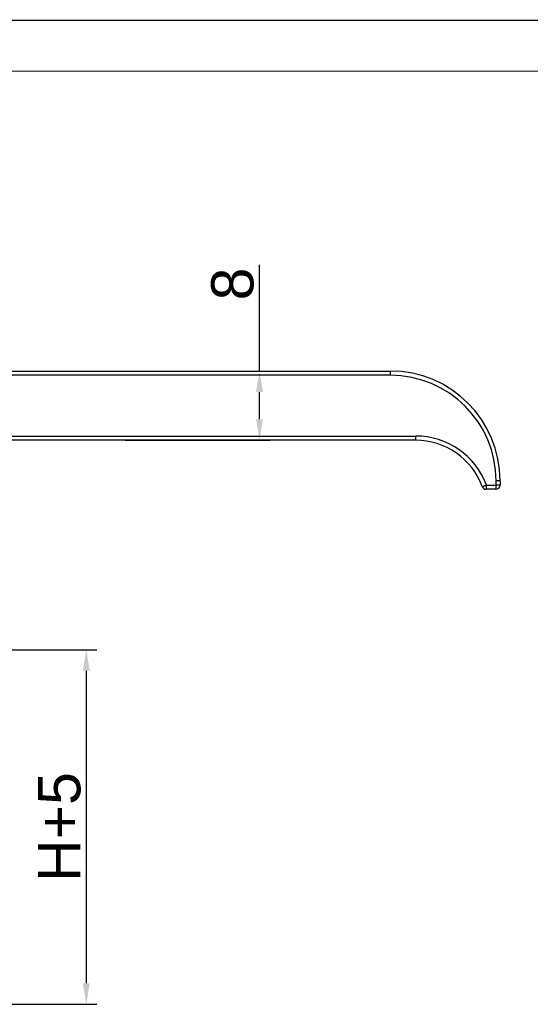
# Model space of a CAD drawing. Header units: millimetres. Extents: x 2665 to 3022, y 1732 to 1985.
# Tile 21 of 35: x 2785 to 2846, y 1868 to 1985. Entities that reach past the tile are written whole.
import ezdxf

# ---------------------------------------------------------------- set-up
doc = ezdxf.new("R2010")
doc.units = ezdxf.units.MM
doc.layers.add('20', color=7, linetype='Continuous', true_color=0xffffff)
doc.styles.get("Standard").update_dxf_attribs({"font": 'arial.ttf'})
doc.dimstyles.new('ISO-25', dxfattribs={"dimtxt": 2.5, "dimasz": 2.5, "dimexe": 1.25, "dimexo": 0.625, "dimtad": 1, "dimtxsty": 'Standard', "dimcen": 2.5, "dimadec": 0, "dimazin": 0, "dimtfac": 1, "dimtmove": 0, "dimatfit": 3, "dimfxl": 1, "dimarcsym": 0})

# ---------------------------------------------------------------- blocks, each defined once
blk = doc.blocks.new('*D20')
at = {"color": 0, "lineweight": -2, "transparency": 16777216}
for p, q in [((2813.63, 1943.28), (2813.63, 1955.87)), ((2797.73, 1943.28), (2814.88, 1943.28)), ((2813.63, 1937.58), (2813.63, 1940.78)), ((2797.73, 1935.08), (2814.88, 1935.08))]:
    blk.add_line(p, q, dxfattribs=at)
at = {"color": 0, "transparency": 16777216}
for points in [[(2813.22, 1940.78), (2814.05, 1940.78), (2813.63, 1943.28)], [(2813.22, 1937.58), (2814.05, 1937.58), (2813.63, 1935.08)]]:
    blk.add_solid(points, dxfattribs=at)
at = {"layer": 'Defpoints', "color": 0, "transparency": 16777216}
for p in [(2797.1, 1943.28), (2813.63, 1943.28), (2797.1, 1935.08)]:
    blk.add_point(p, dxfattribs=at)
at = {"color": 0, "transparency": 16777216, "insert": (2810.45, 1953.59), "char_height": 2.5, "attachment_point": 5, "rotation": 90}
blk.add_mtext('{\\H2x;8}', dxfattribs=at)
blk = doc.blocks.new('*D27')
at = {"color": 0, "lineweight": -2, "transparency": 16777216}
for p, q in [((2751.7, 1910.28), (2794.37, 1910.28)), ((2793.12, 1907.78), (2793.12, 1870.79)), ((2782.7, 1868.29), (2794.37, 1868.29))]:
    blk.add_line(p, q, dxfattribs=at)
at = {"color": 0, "transparency": 16777216}
for points in [[(2792.71, 1907.78), (2793.54, 1907.78), (2793.12, 1910.28)], [(2792.71, 1870.79), (2793.54, 1870.79), (2793.12, 1868.29)]]:
    blk.add_solid(points, dxfattribs=at)
at = {"layer": 'Defpoints', "color": 0, "transparency": 16777216}
for p in [(2751.08, 1910.28), (2782.08, 1868.29), (2793.12, 1868.29)]:
    blk.add_point(p, dxfattribs=at)
at = {"color": 0, "transparency": 16777216, "insert": (2789.96, 1889.28), "char_height": 2.5, "attachment_point": 5, "rotation": 90}
blk.add_mtext('{\\H2x;H+5}', dxfattribs=at)

msp = doc.modelspace()

# ---------------------------------------------------------------- linework, layer by layer
at = {"layer": '20', "color": 7, "lineweight": 13}
msp.add_line((2686.82458, 1978.79854), (3016.40347, 1978.79854), dxfattribs=at)
at = {"layer": '20', "color": 7, "linetype": 'Continuous'}
for p, q in [((2737.51119, 1943.28046), (2829.12526, 1943.28046)), ((2829.14553, 1942.78046), (2737.53146, 1942.78046)), ((2762.09553, 1935.58046), (2832.14553, 1935.58046)), ((2832.12526, 1935.08046), (2762.07526, 1935.08046)), ((2840.50017, 1929.78046), (2841.64553, 1929.78046)), ((2842.12526, 1930.28046), (2841.64553, 1930.28046)), ((2841.64553, 1929.78046), (2841.64553, 1930.28046)), ((2842.12526, 1929.78046), (2841.64553, 1929.78046)), ((2842.12526, 1930.28046), (2842.12526, 1929.78046)), ((2841.62526, 1929.28046), (2840.4799, 1929.28046))]:
    msp.add_line(p, q, dxfattribs=at)
at = {"layer": '20', "color": 7, "linetype": 'Continuous', "lineweight": 13}
msp.add_lwpolyline([(2665.39653, 1984.80894, 0.15627, 0.15627, 0), (3022.41386, 1984.80894, 0.15627, 0.15627, 0)], format="xyseb", dxfattribs=at)
at = {"layer": '20', "color": 7, "linetype": 'Continuous'}
for centre, radius, start, end in [((2829.12526, 1930.28046), 13, 0, 90), ((2829.14553, 1930.28046), 12.5, 0, 90), ((2832.14553, 1926.66321), 8.91724, 20.4613, 90), ((2832.12526, 1926.66321), 8.41724, 20.4613, 90), ((2841.62526, 1929.78046), 0.5, 270, 0), ((2840.4799, 1929.78046), 0.5, 200.4613, 270)]:
    msp.add_arc(centre, radius, start, end, dxfattribs=at)
for centre, major_axis, ratio, start_param, end_param in [((2829.12526, 1942.78046), (0, 0.5), 0.040551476, 4.71238898, 6.283185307), ((2832.12526, 1935.58046), (0, -0.5), 0.040551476, 0, 1.570796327), ((2840.4799, 1929.78046), (-0.46845, -0.17479), 0.01418601, 0, 1.608798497), ((2840.4799, 1929.78046), (0, -0.5), 0.040551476, 0, 1.570796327), ((2841.62526, 1929.78046), (0, -0.5), 0.040551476, 0, 1.570796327)]:
    msp.add_ellipse(centre, major_axis=major_axis, ratio=ratio, start_param=start_param, end_param=end_param, dxfattribs=at)

# ---------------------------------------------------------------- dimensions: what is measured, and where the dimension line sits
at = {"color": 3}
dim = msp.add_linear_dim(base=(2813.6324, 1943.28046), p1=(2797.10026, 1935.08046), p2=(2797.10026, 1943.28046), angle=90, text='{\\H2x;8}', dimstyle='ISO-25', dxfattribs=at)
dim.commit()
dim.dimension.update_dxf_attribs({"geometry": '*D20', "text_midpoint": (2813.6324, 1953.59309), "dimtype": 160})
dim = msp.add_linear_dim(base=(2793.12296, 1868.28818), p1=(2751.07526, 1910.28046), p2=(2782.07526, 1868.28818), angle=90, text='{\\H2x;H+5}', dimstyle='ISO-25', dxfattribs=at)
dim.commit()
dim.dimension.update_dxf_attribs({"geometry": '*D27', "text_midpoint": (2789.95533, 1889.28432)})

doc.saveas('drawing.dxf')
